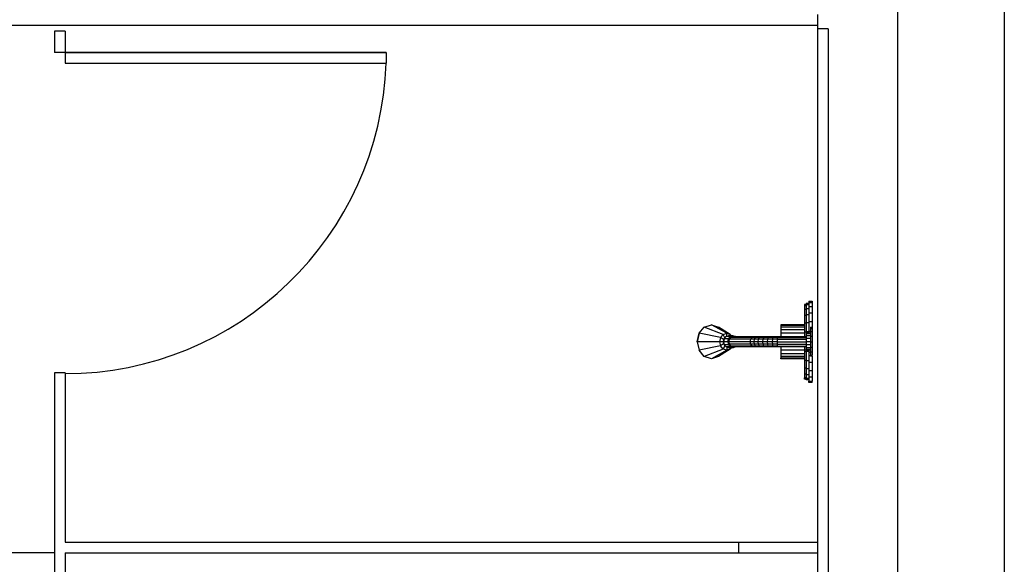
# Model space of a CAD drawing. Header units: millimetres. Extents: x 4 to 3534, y 14 to 98.
# Tile 107 of 161: x 47.99 to 49.83, y 36.64 to 37.66. Entities that reach past the tile are written whole.
import ezdxf

# ---------------------------------------------------------------- set-up
doc = ezdxf.new("R2010")
doc.units = ezdxf.units.MM
doc.header["$MEASUREMENT"] = 0

msp = doc.modelspace()

# ---------------------------------------------------------------- linework, layer by layer
at = {"color": 7}
for p, q in [((49.8332, 42.09824), (49.8332, 35.54824)), ((49.6332, 37.82914), (49.6332, 35.54824)), ((49.4832, 37.67064), (49.4832, 37.65064)), ((44.4232, 37.65064), (49.4832, 37.65064)), ((49.4832, 37.65064), (49.4832, 34.69824)), ((48.05354, 37.63944), (48.05354, 37.59944)), ((48.07354, 37.63944), (48.05354, 37.63944)), ((48.07354, 37.63944), (48.07354, 37.59944)), ((49.5032, 37.64324), (49.4832, 37.64324)), ((49.5032, 37.64324), (49.5032, 34.67824)), ((48.07354, 37.59944), (48.05354, 37.59944)), ((48.6749, 37.59944), (48.05354, 37.59944)), ((48.07354, 37.59944), (48.07354, 37.57944)), ((48.07354, 37.59944), (48.6749, 37.59944)), ((48.07354, 37.59944), (48.07354, 37.57944)), ((48.6749, 37.59944), (48.6749, 37.57944)), ((48.6749, 37.59944), (48.6749, 37.57944)), ((48.07354, 37.57944), (48.6749, 37.57944)), ((48.07354, 37.57944), (48.6749, 37.57944)), ((49.46685, 37.13364), (49.4732, 37.13364)), ((49.46685, 37.13364), (49.46685, 37.13104)), ((49.4732, 37.13364), (49.4732, 37.13104)), ((49.46209, 37.12724), (49.45891, 37.12724)), ((49.45891, 37.12724), (49.45891, 37.12494)), ((49.45891, 37.12494), (49.45891, 37.11794)), ((49.46209, 37.12494), (49.45891, 37.12494)), ((49.45891, 37.11794), (49.45891, 37.10684)), ((49.46209, 37.11794), (49.45891, 37.11794)), ((49.46685, 37.12884), (49.46209, 37.12884)), ((49.46209, 37.12884), (49.46209, 37.12644)), ((49.46209, 37.12644), (49.46209, 37.11934)), ((49.46685, 37.12644), (49.46209, 37.12644)), ((49.46209, 37.11934), (49.46209, 37.10794)), ((49.46685, 37.11934), (49.46209, 37.11934)), ((49.46685, 37.13104), (49.46685, 37.12344)), ((49.46685, 37.13104), (49.4732, 37.13104)), ((49.46685, 37.12344), (49.46685, 37.11134)), ((49.46685, 37.12344), (49.4732, 37.12344)), ((49.4732, 37.13104), (49.4732, 37.12344)), ((49.4732, 37.12344), (49.4732, 37.11134)), ((49.45891, 37.10684), (49.45891, 37.09234)), ((49.46209, 37.10684), (49.45891, 37.10684)), ((49.46209, 37.10794), (49.46209, 37.09314)), ((49.46685, 37.10794), (49.46209, 37.10794)), ((49.46685, 37.11134), (49.46685, 37.09554)), ((49.46685, 37.11134), (49.4732, 37.11134)), ((49.46685, 37.09554), (49.46685, 37.07714)), ((49.46685, 37.09554), (49.4732, 37.09554)), ((49.4732, 37.11134), (49.4732, 37.09554)), ((49.4732, 37.09554), (49.4732, 37.08484)), ((49.26125, 37.07334), (49.27111, 37.08494)), ((49.26125, 37.07334), (49.27111, 37.08494)), ((49.27111, 37.08494), (49.28457, 37.08914)), ((49.27111, 37.08494), (49.28457, 37.08914)), ((49.30644, 37.07114), (49.27111, 37.08494)), ((49.28457, 37.08914), (49.29803, 37.08494)), ((49.31317, 37.07334), (49.28457, 37.08914)), ((49.28457, 37.08914), (49.29803, 37.08494)), ((49.3199, 37.07114), (49.29803, 37.08494)), ((49.45891, 37.08914), (49.41446, 37.08914)), ((49.41446, 37.08914), (49.41446, 37.08814)), ((49.41446, 37.08814), (49.41446, 37.08494)), ((49.45891, 37.08814), (49.41446, 37.08814)), ((49.41446, 37.08494), (49.41446, 37.07984)), ((49.45891, 37.08494), (49.41446, 37.08494)), ((49.41446, 37.07984), (49.41446, 37.07334)), ((49.45891, 37.07984), (49.41446, 37.07984)), ((49.45891, 37.09234), (49.45891, 37.07554)), ((49.46209, 37.09234), (49.45891, 37.09234)), ((49.46209, 37.09314), (49.46209, 37.07594)), ((49.46685, 37.09314), (49.46209, 37.09314)), ((49.46685, 37.07714), (49.46685, 37.07334)), ((49.46685, 37.07714), (49.47002, 37.07714)), ((49.47002, 37.08444), (49.4732, 37.08444)), ((49.47002, 37.08444), (49.47002, 37.08234)), ((49.47002, 37.08234), (49.47002, 37.07654)), ((49.47002, 37.08234), (49.4732, 37.08234)), ((49.47002, 37.07654), (49.47002, 37.06774)), ((49.47002, 37.07654), (49.4732, 37.07654)), ((49.4732, 37.08444), (49.4732, 37.08234)), ((49.4732, 37.08234), (49.4732, 37.07654)), ((49.4732, 37.07654), (49.4732, 37.06774)), ((49.26125, 37.07334), (49.25765, 37.05744)), ((49.25765, 37.05744), (49.26125, 37.07334)), ((49.30151, 37.06534), (49.26125, 37.07334)), ((49.30151, 37.06534), (49.29971, 37.05744)), ((49.30151, 37.06534), (49.30644, 37.07114)), ((49.30734, 37.06144), (49.30151, 37.06534)), ((49.30644, 37.07114), (49.31317, 37.07334)), ((49.30969, 37.06454), (49.30644, 37.07114)), ((49.30734, 37.06144), (49.30644, 37.05744)), ((49.30838, 37.06304), (49.30711, 37.05744)), ((49.30734, 37.06144), (49.30826, 37.06254)), ((49.30838, 37.06304), (49.31183, 37.06704)), ((49.31679, 37.06304), (49.30838, 37.06304)), ((49.31183, 37.06704), (49.31654, 37.06854)), ((49.32024, 37.06704), (49.31183, 37.06704)), ((49.31317, 37.06744), (49.31317, 37.07334)), ((49.31317, 37.07334), (49.3199, 37.07114)), ((49.31553, 37.05744), (49.31679, 37.06304)), ((49.32495, 37.06854), (49.31654, 37.06854)), ((49.31679, 37.06304), (49.32024, 37.06704)), ((49.31722, 37.06354), (49.31836, 37.06214)), ((49.31746, 37.05744), (49.31838, 37.06224)), ((49.31984, 37.06434), (49.31791, 37.06434)), ((49.31833, 37.06484), (49.31985, 37.06434)), ((49.31838, 37.06224), (49.32079, 37.06564)), ((49.35821, 37.06224), (49.31838, 37.06224)), ((49.31861, 37.06854), (49.3199, 37.07114)), ((49.3199, 37.07114), (49.32214, 37.06854)), ((49.32125, 37.06704), (49.32005, 37.06464)), ((49.32024, 37.06704), (49.32495, 37.06854)), ((49.32419, 37.06694), (49.32079, 37.06564)), ((49.36055, 37.06564), (49.32079, 37.06564)), ((49.32966, 37.06704), (49.32125, 37.06704)), ((49.32125, 37.06704), (49.32203, 37.06614)), ((49.36383, 37.06694), (49.32419, 37.06694)), ((49.32495, 37.06854), (49.32966, 37.06704)), ((49.35732, 37.05744), (49.35821, 37.06224)), ((49.35821, 37.06224), (49.36055, 37.06564)), ((49.36512, 37.06224), (49.35821, 37.06224)), ((49.36383, 37.06694), (49.36055, 37.06564)), ((49.3672, 37.06564), (49.36055, 37.06564)), ((49.37012, 37.06694), (49.36383, 37.06694)), ((49.36433, 37.05744), (49.36512, 37.06224)), ((49.36512, 37.06224), (49.3672, 37.06564)), ((49.37292, 37.06224), (49.36512, 37.06224)), ((49.37462, 37.06564), (49.3672, 37.06564)), ((49.37012, 37.06694), (49.36736, 37.06574)), ((49.37702, 37.06694), (49.37012, 37.06694)), ((49.37227, 37.05744), (49.37292, 37.06224)), ((49.37292, 37.06224), (49.37462, 37.06564)), ((49.38129, 37.06224), (49.37292, 37.06224)), ((49.37702, 37.06694), (49.37462, 37.06564)), ((49.38259, 37.06564), (49.37462, 37.06564)), ((49.38443, 37.06694), (49.37702, 37.06694)), ((49.38079, 37.05744), (49.38129, 37.06224)), ((49.38129, 37.06224), (49.38259, 37.06564)), ((49.39012, 37.06224), (49.38129, 37.06224)), ((49.38443, 37.06694), (49.38259, 37.06564)), ((49.39101, 37.06564), (49.38259, 37.06564)), ((49.39225, 37.06694), (49.38443, 37.06694)), ((49.38979, 37.05744), (49.39012, 37.06224)), ((49.39012, 37.06224), (49.39101, 37.06564)), ((49.39931, 37.06224), (49.39012, 37.06224)), ((49.39225, 37.06694), (49.39101, 37.06564)), ((49.39976, 37.06564), (49.39101, 37.06564)), ((49.40038, 37.06694), (49.39225, 37.06694)), ((49.39914, 37.05744), (49.39931, 37.06224)), ((49.39931, 37.06224), (49.39976, 37.06564)), ((49.40847, 37.06224), (49.39931, 37.06224)), ((49.40038, 37.06694), (49.39976, 37.06564)), ((49.40858, 37.06564), (49.39976, 37.06564)), ((49.40873, 37.06694), (49.40038, 37.06694)), ((49.40842, 37.05744), (49.40847, 37.06224)), ((49.40847, 37.06224), (49.40858, 37.06564)), ((49.40847, 37.06224), (49.46209, 37.06224)), ((49.40873, 37.06694), (49.40858, 37.06564)), ((49.40858, 37.06564), (49.46209, 37.06564)), ((49.46209, 37.06694), (49.40873, 37.06694)), ((49.41446, 37.07334), (49.41446, 37.06694)), ((49.45891, 37.07334), (49.41446, 37.07334)), ((49.45891, 37.07554), (49.45891, 37.06694)), ((49.46209, 37.07554), (49.45891, 37.07554)), ((49.46209, 37.07594), (49.46209, 37.07334)), ((49.46685, 37.07594), (49.46209, 37.07594)), ((49.47002, 37.07334), (49.46209, 37.07334)), ((49.46209, 37.07334), (49.46209, 37.07214)), ((49.46209, 37.07214), (49.46209, 37.06864)), ((49.47002, 37.07214), (49.46209, 37.07214)), ((49.46209, 37.06864), (49.46209, 37.06354)), ((49.47002, 37.06864), (49.46209, 37.06864)), ((49.46209, 37.06354), (49.46209, 37.05744)), ((49.47002, 37.06354), (49.46209, 37.06354)), ((49.47002, 37.06774), (49.47002, 37.05744)), ((49.47002, 37.06774), (49.4732, 37.06774)), ((49.4732, 37.06774), (49.4732, 37.05744)), ((49.25765, 37.05744), (49.26125, 37.04154)), ((49.29971, 37.05744), (49.25765, 37.05744)), ((49.25765, 37.05744), (49.26125, 37.04154)), ((49.30151, 37.04954), (49.26125, 37.04154)), ((49.27111, 37.02994), (49.26125, 37.04154)), ((49.27111, 37.02994), (49.26125, 37.04154)), ((49.30644, 37.04374), (49.27111, 37.02994)), ((49.31317, 37.04154), (49.28457, 37.02564)), ((49.3199, 37.04374), (49.29803, 37.02994)), ((49.30644, 37.05744), (49.29971, 37.05744)), ((49.29971, 37.05744), (49.30151, 37.04954)), ((49.30734, 37.05344), (49.30151, 37.04954)), ((49.30644, 37.04374), (49.30151, 37.04954)), ((49.30644, 37.05744), (49.30734, 37.05344)), ((49.30969, 37.05034), (49.30644, 37.04374)), ((49.31317, 37.04154), (49.30644, 37.04374)), ((49.30711, 37.05744), (49.30838, 37.05184)), ((49.31553, 37.05744), (49.30711, 37.05744)), ((49.30826, 37.05234), (49.30734, 37.05344)), ((49.31183, 37.04784), (49.30838, 37.05184)), ((49.31679, 37.05184), (49.30838, 37.05184)), ((49.31654, 37.04634), (49.31183, 37.04784)), ((49.32024, 37.04784), (49.31183, 37.04784)), ((49.31317, 37.04734), (49.31317, 37.04154)), ((49.3199, 37.04374), (49.31317, 37.04154)), ((49.31553, 37.05744), (49.31679, 37.05184)), ((49.31746, 37.05744), (49.31553, 37.05744)), ((49.32495, 37.04634), (49.31654, 37.04634)), ((49.32024, 37.04784), (49.31679, 37.05184)), ((49.31836, 37.05274), (49.31722, 37.05134)), ((49.31838, 37.05264), (49.31746, 37.05744)), ((49.35732, 37.05744), (49.31746, 37.05744)), ((49.31984, 37.05054), (49.31791, 37.05054)), ((49.31985, 37.05054), (49.31833, 37.05004)), ((49.32079, 37.04924), (49.31838, 37.05264)), ((49.35821, 37.05264), (49.31838, 37.05264)), ((49.31861, 37.04634), (49.3199, 37.04374)), ((49.32214, 37.04634), (49.3199, 37.04374)), ((49.32125, 37.04784), (49.32005, 37.05024)), ((49.32495, 37.04634), (49.32024, 37.04784)), ((49.32419, 37.04794), (49.32079, 37.04924)), ((49.36055, 37.04924), (49.32079, 37.04924)), ((49.32203, 37.04874), (49.32125, 37.04784)), ((49.32966, 37.04784), (49.32125, 37.04784)), ((49.36383, 37.04794), (49.32419, 37.04794)), ((49.32966, 37.04784), (49.32495, 37.04634)), ((49.36433, 37.05744), (49.35732, 37.05744)), ((49.35821, 37.05264), (49.35732, 37.05744)), ((49.36512, 37.05264), (49.35821, 37.05264)), ((49.36055, 37.04924), (49.35821, 37.05264)), ((49.3672, 37.04924), (49.36055, 37.04924)), ((49.36383, 37.04794), (49.36055, 37.04924)), ((49.37012, 37.04794), (49.36383, 37.04794)), ((49.37227, 37.05744), (49.36433, 37.05744)), ((49.36512, 37.05264), (49.36433, 37.05744)), ((49.37292, 37.05264), (49.36512, 37.05264)), ((49.3672, 37.04924), (49.36512, 37.05264)), ((49.37462, 37.04924), (49.3672, 37.04924)), ((49.37012, 37.04794), (49.36736, 37.04914)), ((49.37702, 37.04794), (49.37012, 37.04794)), ((49.38079, 37.05744), (49.37227, 37.05744)), ((49.37292, 37.05264), (49.37227, 37.05744)), ((49.38129, 37.05264), (49.37292, 37.05264)), ((49.37462, 37.04924), (49.37292, 37.05264)), ((49.38259, 37.04924), (49.37462, 37.04924)), ((49.37702, 37.04794), (49.37462, 37.04924)), ((49.38443, 37.04794), (49.37702, 37.04794)), ((49.38979, 37.05744), (49.38079, 37.05744)), ((49.38129, 37.05264), (49.38079, 37.05744)), ((49.39012, 37.05264), (49.38129, 37.05264)), ((49.38259, 37.04924), (49.38129, 37.05264)), ((49.39101, 37.04924), (49.38259, 37.04924)), ((49.38443, 37.04794), (49.38259, 37.04924)), ((49.39225, 37.04794), (49.38443, 37.04794)), ((49.39914, 37.05744), (49.38979, 37.05744)), ((49.39012, 37.05264), (49.38979, 37.05744)), ((49.39931, 37.05264), (49.39012, 37.05264)), ((49.39101, 37.04924), (49.39012, 37.05264)), ((49.39976, 37.04924), (49.39101, 37.04924)), ((49.39225, 37.04794), (49.39101, 37.04924)), ((49.40038, 37.04794), (49.39225, 37.04794)), ((49.40842, 37.05744), (49.39914, 37.05744)), ((49.39931, 37.05264), (49.39914, 37.05744)), ((49.40847, 37.05264), (49.39931, 37.05264)), ((49.39976, 37.04924), (49.39931, 37.05264)), ((49.40858, 37.04924), (49.39976, 37.04924)), ((49.40038, 37.04794), (49.39976, 37.04924)), ((49.40873, 37.04794), (49.40038, 37.04794)), ((49.40847, 37.05264), (49.40842, 37.05744)), ((49.40842, 37.05744), (49.46209, 37.05744)), ((49.40858, 37.04924), (49.40847, 37.05264)), ((49.40847, 37.05264), (49.46209, 37.05264)), ((49.40873, 37.04794), (49.40858, 37.04924)), ((49.40858, 37.04924), (49.46209, 37.04924)), ((49.46209, 37.04794), (49.40873, 37.04794)), ((49.41446, 37.04794), (49.41446, 37.04154)), ((49.41446, 37.04154), (49.41446, 37.03494)), ((49.45891, 37.04154), (49.41446, 37.04154)), ((49.45891, 37.04794), (49.45891, 37.03934)), ((49.45891, 37.03934), (49.45891, 37.02254)), ((49.46209, 37.03934), (49.45891, 37.03934)), ((49.46209, 37.05744), (49.46209, 37.05134)), ((49.47002, 37.05744), (49.46209, 37.05744)), ((49.46209, 37.05134), (49.46209, 37.04624)), ((49.47002, 37.05134), (49.46209, 37.05134)), ((49.46209, 37.04624), (49.46209, 37.04274)), ((49.47002, 37.04624), (49.46209, 37.04624)), ((49.46209, 37.04154), (49.46209, 37.04274)), ((49.47002, 37.04274), (49.46209, 37.04274)), ((49.47002, 37.04154), (49.46209, 37.04154)), ((49.46209, 37.04154), (49.46209, 37.03894)), ((49.46685, 37.04154), (49.46685, 37.03774)), ((49.47002, 37.05744), (49.47002, 37.04714)), ((49.47002, 37.05744), (49.4732, 37.05744)), ((49.47002, 37.04714), (49.47002, 37.03834)), ((49.47002, 37.04714), (49.4732, 37.04714)), ((49.4732, 37.05744), (49.4732, 37.04714)), ((49.4732, 37.04714), (49.4732, 37.03834)), ((49.28457, 37.02564), (49.27111, 37.02994)), ((49.28457, 37.02564), (49.27111, 37.02994)), ((49.29803, 37.02994), (49.28457, 37.02564)), ((49.29803, 37.02994), (49.28457, 37.02564)), ((49.41446, 37.03494), (49.41446, 37.02994)), ((49.45891, 37.03494), (49.41446, 37.03494)), ((49.41446, 37.02994), (49.41446, 37.02674)), ((49.45891, 37.02994), (49.41446, 37.02994)), ((49.41446, 37.02564), (49.41446, 37.02674)), ((49.45891, 37.02674), (49.41446, 37.02674)), ((49.45891, 37.02564), (49.41446, 37.02564)), ((49.45891, 37.02254), (49.45891, 37.00804)), ((49.46209, 37.02254), (49.45891, 37.02254)), ((49.46209, 37.03894), (49.46209, 37.02174)), ((49.46685, 37.03894), (49.46209, 37.03894)), ((49.46209, 37.02174), (49.46209, 37.00694)), ((49.46685, 37.02174), (49.46209, 37.02174)), ((49.46685, 37.03774), (49.46685, 37.01934)), ((49.46685, 37.03774), (49.47002, 37.03774)), ((49.47002, 37.03834), (49.47002, 37.03254)), ((49.47002, 37.03834), (49.4732, 37.03834)), ((49.47002, 37.03044), (49.47002, 37.03254)), ((49.47002, 37.03254), (49.4732, 37.03254)), ((49.4732, 37.03044), (49.47002, 37.03044)), ((49.4732, 37.03834), (49.4732, 37.03254)), ((49.4732, 37.03044), (49.4732, 37.03254)), ((49.4732, 37.03044), (49.4732, 37.01934)), ((49.45891, 37.00804), (49.45891, 36.99694)), ((49.46209, 37.00804), (49.45891, 37.00804)), ((49.46209, 37.00694), (49.46209, 36.99554)), ((49.46685, 37.00694), (49.46209, 37.00694)), ((49.46685, 37.01934), (49.46685, 37.00354)), ((49.46685, 37.01934), (49.4732, 37.01934)), ((49.46685, 37.00354), (49.46685, 36.99144)), ((49.46685, 37.00354), (49.4732, 37.00354)), ((49.4732, 37.01934), (49.4732, 37.00354)), ((49.4732, 37.00354), (49.4732, 36.99144)), ((48.05354, 36.99944), (48.05354, 36.56194)), ((48.07354, 36.99944), (48.05354, 36.99944)), ((48.07354, 36.99944), (48.07354, 36.68194)), ((49.45891, 36.99694), (49.45891, 36.98994)), ((49.46209, 36.99694), (49.45891, 36.99694)), ((49.45891, 36.98754), (49.45891, 36.98994)), ((49.46209, 36.98994), (49.45891, 36.98994)), ((49.46209, 36.98754), (49.45891, 36.98754)), ((49.46209, 36.99554), (49.46209, 36.98844)), ((49.46685, 36.99554), (49.46209, 36.99554)), ((49.46209, 36.98604), (49.46209, 36.98844)), ((49.46685, 36.98844), (49.46209, 36.98844)), ((49.46685, 36.98604), (49.46209, 36.98604)), ((49.46685, 36.99144), (49.46685, 36.98384)), ((49.46685, 36.99144), (49.4732, 36.99144)), ((49.46685, 36.98124), (49.46685, 36.98384)), ((49.46685, 36.98384), (49.4732, 36.98384)), ((49.4732, 36.99144), (49.4732, 36.98384)), ((49.4732, 36.98124), (49.4732, 36.98384)), ((49.4732, 36.98124), (49.46685, 36.98124)), ((48.07354, 36.68194), (49.4832, 36.68194)), ((49.33574, 36.66194), (49.33574, 36.68194)), ((48.05354, 36.66194), (47.06161, 36.66194)), ((48.07354, 36.66194), (48.07354, 36.56194)), ((48.07354, 36.66194), (49.4832, 36.66194))]:
    msp.add_line(p, q, dxfattribs=at)
msp.add_arc((48.07354, 37.59944), 0.60169, 270, 358.095, dxfattribs=at)

doc.saveas('drawing.dxf')
